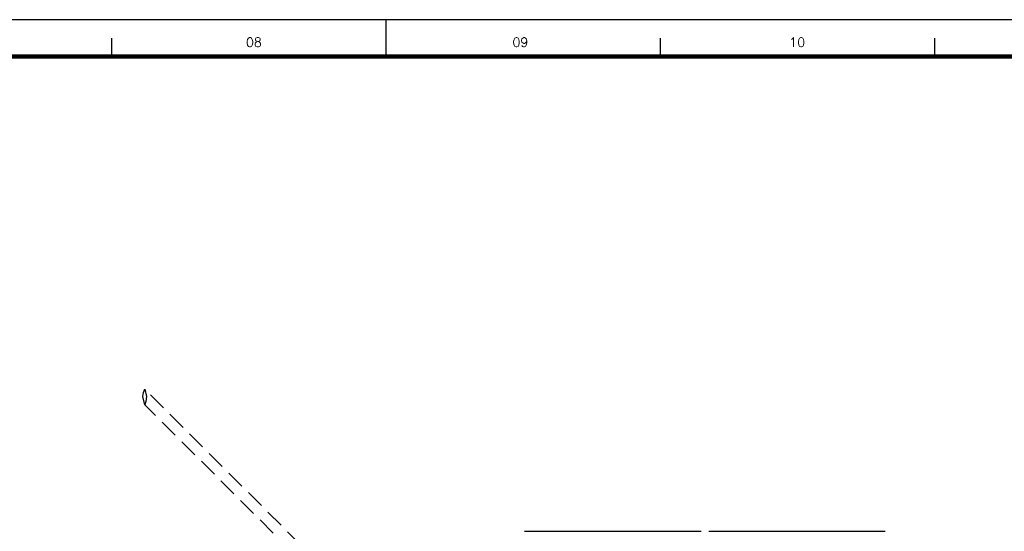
# Model space of a CAD drawing. Header units: millimetres. Extents: x 664 to 730045, y -4 to 80.
# Tile 65 of 78: x 714 to 740, y 67 to 80. Entities that reach past the tile are written whole.
import ezdxf

# ---------------------------------------------------------------- set-up
doc = ezdxf.new("R2010")
doc.units = ezdxf.units.MM
doc.header["$MEASUREMENT"] = 0
doc.linetypes.add('Dashed', pattern=[0.75, 0.5, -0.25])
doc.layers.add('4', color=5, linetype='Continuous')
doc.layers.add('Margem', color=4, linetype='Continuous')
doc.layers.add('TQ-Seção tubo', color=1, linetype='Continuous', lineweight=30)
doc.styles.add('ROMANS', font='ROMANS')

msp = doc.modelspace()

# ---------------------------------------------------------------- linework, layer by layer
at = {"color": 7}
for p, q in [((727.4099, 66.5605), (732.1859, 66.5605)), ((732.3929, 66.5605), (737.1689, 66.5605))]:
    msp.add_line(p, q, dxfattribs=at)
at = {"layer": '4', "color": 1, "linetype": 'Dashed'}
for p, q in [((717.0933, 70.3187), (717.1349, 70.4036)), ((717.1349, 70.4036), (717.1741, 70.2079)), ((717.0783, 70.2049), (717.0933, 70.3187)), ((717.1349, 69.9794), (717.0783, 70.2049)), ((717.1741, 70.2079), (717.1532, 70.0702)), ((717.1532, 70.0702), (717.1349, 69.9794))]:
    msp.add_line(p, q, dxfattribs=at)
at = {"layer": 'Margem', "color": 1}
for p, q in [((783.0538, 80.4197), (664.2538, 80.4197)), ((723.6538, 80.4197), (723.6538, 79.4197)), ((716.2288, 79.9197), (716.2288, 79.4197)), ((731.0788, 79.9197), (731.0788, 79.4197)), ((738.5038, 79.9197), (738.5038, 79.4197))]:
    msp.add_line(p, q, dxfattribs=at)
at = {"layer": 'Margem', "lineweight": 100}
msp.add_line((666.7538, 79.4197), (782.0538, 79.4197), dxfattribs=at)
at = {"layer": 'TQ-Seção tubo', "linetype": 'Dashed'}
for p, q in [((727.7108, 59.8277), (717.1349, 70.4036)), ((727.4987, 59.6156), (717.1349, 69.9794))]:
    msp.add_line(p, q, dxfattribs=at)

# ---------------------------------------------------------------- texts
at = {"layer": 'Margem', "color": 1, "char_height": 0.25, "width": 1.479069, "attachment_point": 8, "line_spacing_factor": 0.798, "style": 'ROMANS'}
for s, insert in [('08', (720.0825, 79.6828)), ('09', (727.2956, 79.6828)), ('10', (734.7868, 79.6828))]:
    msp.add_mtext(s, dxfattribs=dict(at, insert=insert))

doc.saveas('drawing.dxf')
